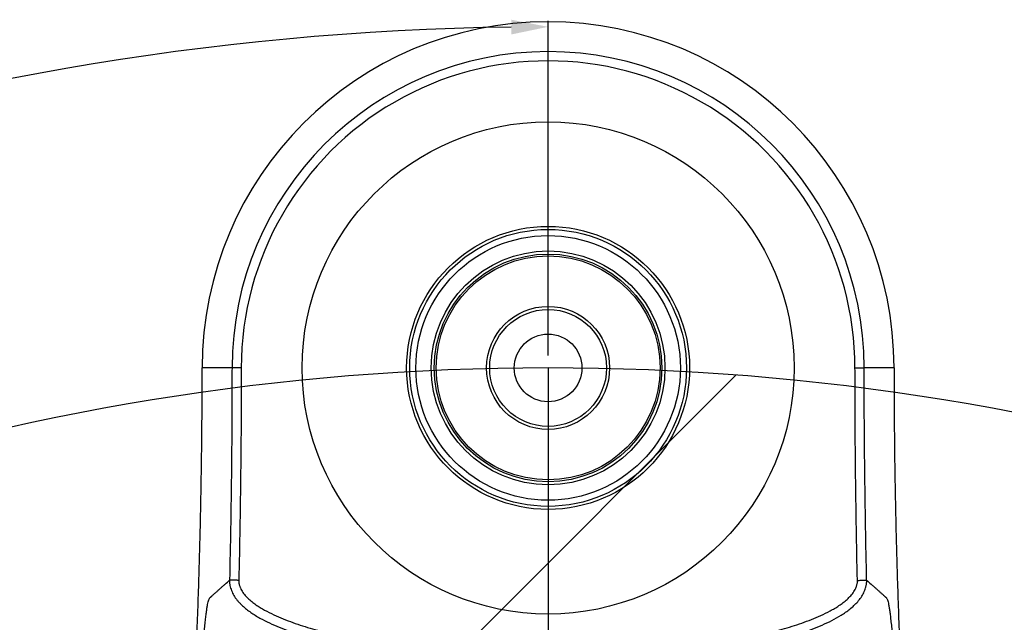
# Model space of a CAD drawing. Header units: millimetres. Extents: x 16 to 3344, y 34 to 2360.
# Tile 67 of 101: x 1954 to 2114, y 1999 to 2096. Entities that reach past the tile are written whole.
import ezdxf

# ---------------------------------------------------------------- set-up
doc = ezdxf.new("R2010")
doc.units = ezdxf.units.MM
doc.header["$LTSCALE"] = 185.02
doc.header["$PDMODE"] = 3
doc.header["$PDSIZE"] = 0.3
doc.linetypes.add('CENTER', pattern=[0.6, 0.375, -0.075, 0.075, -0.075])
doc.layers.get('0').update_dxf_attribs({"linetype": 'CONTINUOUS'})
doc.layers.get('Defpoints').update_dxf_attribs({"linetype": 'CONTINUOUS'})
for name, color, linetype in [('BALLSCREW_PBL33', 7, 'CONTINUOUS'), ('DEFAULT_1', 7, 'CENTER'), ('new_view_7_VBL27', 7, 'CONTINUOUS'), ('TOP_ASM_PBL30', 7, 'CONTINUOUS')]:
    doc.layers.add(name, color=color, linetype=linetype)
doc.styles.get("Standard").update_dxf_attribs({"font": 'malgun.ttf'})
doc.dimstyles.new('DIMSTYLE_4', dxfattribs={"dimtxt": 16, "dimasz": 6, "dimexe": 1, "dimexo": 0.5, "dimgap": 4, "dimtad": 1, "dimdec": 1, "dimdsep": 46, "dimtxsty": 'Standard', "dimblk": '_FILLED', "dimblk1": '_FILLED', "dimblk2": '_FILLED', "dimcen": 0.09, "dimclrt": 134, "dimazin": 2, "dimtp": 0.5, "dimtm": 0.5, "dimtfac": 1, "dimtdec": 65535, "dimtofl": 0, "dimtmove": 0, "dimatfit": 3, "dimldrblk": '_FILLED', "dimfxl": 1, "dimtolj": 1, "dimarcsym": 0})

# ---------------------------------------------------------------- blocks, each defined once
blk = doc.blocks.new('_FILLED')
at = {"color": 0, "linetype": 'ByBlock'}
blk.add_solid([(0, 0), (-1, 0.2), (-1, -0.2)], dxfattribs=at)
blk = doc.blocks.new('*D7')
at = {"color": 0, "lineweight": -2, "transparency": 16777216}
for p, q in [((2040, 2041.91), (2040, 2096.33)), ((1809.42, 1310.61), (1778.21, 1266.03))]:
    blk.add_line(p, q, dxfattribs=at)
blk.add_arc((2040, 1639.91), 455.42, 90.7549, 234.2451, dxfattribs=at)
at = {"layer": 'Defpoints', "color": 0, "transparency": 16777216}
for p in [(2040, 2041.41), (2040, 2036.86), (1699.79, 1942.67), (1812.32, 1314.75), (1809.71, 1311.02)]:
    blk.add_point(p, dxfattribs=at)
at = {"color": 0, "lineweight": -2, "transparency": 16777216, "xscale": 6, "yscale": 6, "zscale": 6}
for p, rotation in [((2040, 2095.33), 0.3774296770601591), ((1778.78, 1266.85), 324.6225703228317)]:
    blk.add_blockref('_FILLED', p, dxfattribs=dict(at, rotation=rotation))
at = {"color": 134, "transparency": 16777216, "insert": (1581.5, 1784.47), "char_height": 16, "width": 47.4667, "attachment_point": 2, "rotation": 72.5, "line_spacing_factor": 0.9}
blk.add_mtext('\\A1;145°', dxfattribs=at)
blk = doc.blocks.new('TOP_ASM_PBL30', base_point=(2057.58, 1948.59))
at = {"layer": 'TOP_ASM_PBL30', "color": 7}
for p, q in [((2006.19, 2084.21), (2001.34, 2084.21)), ((2113.82, 2084.21), (2108.97, 2084.21))]:
    blk.add_line(p, q, dxfattribs=at)
for radius, start, end in [(56.24, 0, 180), (51.39, 0, 180), (49.89, 359.9858, 180.0142)]:
    blk.add_arc((2057.58, 2084.21), radius, start, end, dxfattribs=at)
for points, knots in [([(1998.46, 2003.48), (1998.56, 2005), (1998.77, 2008.07), (1999.17, 2014.33), (1999.64, 2022.35), (2000.14, 2032.2), (2000.49, 2040.57), (2000.73, 2047.38), (2000.89, 2052.56), (2001.03, 2057.77), (2001.12, 2062.14), (2001.18, 2065.65), (2001.22, 2068.29), (2001.26, 2070.94), (2001.29, 2073.59), (2001.31, 2076.24), (2001.33, 2078.45), (2001.33, 2080.22), (2001.32, 2082), (2001.32, 2083.33), (2001.34, 2084.21)], [0, 0, 0, 0, 0.056591, 0.114304, 0.232825, 0.355003, 0.48026, 0.543858, 0.608002, 0.672615, 0.73762, 0.770245, 0.802939, 0.835693, 0.868495, 0.901337, 0.934208, 0.950652, 0.967099, 1, 1, 1, 1]), ([(2006.19, 2084.21), (2006.16, 2082.77), (2006.18, 2080.62), (2006.18, 2077.75), (2006.16, 2074.87), (2006.13, 2071.28), (2006.09, 2066.97), (2006.03, 2062.66), (2005.94, 2056.91), (2005.85, 2052.6), (2005.79, 2049.73)], [0, 0, 0, 0, 0.124998, 0.187498, 0.249999, 0.374999, 0.499999, 0.624999, 0.75, 1, 1, 1, 1]), ([(2007.69, 2084.2), (2007.59, 2084.2), (2007.4, 2084.2), (2007.13, 2084.21), (2006.88, 2084.21), (2006.69, 2084.21), (2006.55, 2084.21), (2006.46, 2084.22), (2006.38, 2084.22), (2006.32, 2084.22), (2006.27, 2084.22), (2006.23, 2084.22), (2006.2, 2084.22), (2006.19, 2084.21), (2006.19, 2084.21)], [0, 0, 0, 0, 0.190813, 0.374613, 0.544649, 0.694672, 0.760421, 0.819168, 0.870371, 0.913559, 0.948334, 0.974376, 0.991451, 1, 1, 1, 1]), ([(2007.69, 2084.2), (2007.66, 2082.76), (2007.68, 2080.6), (2007.68, 2077.73), (2007.66, 2075.57), (2007.65, 2073.41), (2007.62, 2070.53), (2007.59, 2066.94), (2007.53, 2062.62), (2007.44, 2056.87), (2007.35, 2052.56), (2007.29, 2049.68)], [0, 0, 0, 0, 0.124999, 0.187499, 0.249999, 0.312499, 0.374999, 0.499999, 0.625, 0.75, 1, 1, 1, 1]), ([(2107.47, 2084.2), (2107.66, 2084.2), (2107.93, 2084.2), (2108.28, 2084.2), (2108.5, 2084.2), (2108.69, 2084.21), (2108.83, 2084.21), (2108.92, 2084.21), (2108.96, 2084.21), (2108.97, 2084.21)], [0, 0, 0, 0, 0.374827, 0.544958, 0.695064, 0.819631, 0.914082, 0.974949, 1, 1, 1, 1]), ([(2107.87, 2049.68), (2107.8, 2052.56), (2107.72, 2056.87), (2107.63, 2062.62), (2107.57, 2066.94), (2107.53, 2071.25), (2107.5, 2074.85), (2107.48, 2077.73), (2107.48, 2080.6), (2107.5, 2082.76), (2107.47, 2084.2)], [0, 0, 0, 0, 0.25, 0.375, 0.500001, 0.625001, 0.750001, 0.812501, 0.875001, 1, 1, 1, 1]), ([(2109.37, 2049.73), (2109.3, 2052.6), (2109.22, 2056.91), (2109.13, 2062.66), (2109.07, 2066.97), (2109.03, 2071.28), (2109, 2074.87), (2108.98, 2077.75), (2108.97, 2080.62), (2108.99, 2082.77), (2108.97, 2084.21)], [0, 0, 0, 0, 0.25, 0.375001, 0.500001, 0.625001, 0.750002, 0.812502, 0.875002, 1, 1, 1, 1]), ([(2113.82, 2084.21), (2113.84, 2083.33), (2113.84, 2082), (2113.83, 2080.22), (2113.83, 2078.45), (2113.85, 2076.24), (2113.87, 2073.59), (2113.9, 2070.94), (2113.93, 2068.29), (2113.97, 2065.65), (2114.04, 2062.14), (2114.13, 2057.77), (2114.27, 2052.56), (2114.43, 2047.38), (2114.67, 2040.57), (2115.02, 2032.2), (2115.51, 2022.35), (2115.98, 2014.33), (2116.39, 2008.07), (2116.59, 2005), (2116.7, 2003.48)], [0, 0, 0, 0, 0.032901, 0.049348, 0.065792, 0.098663, 0.131505, 0.164307, 0.197061, 0.229755, 0.26238, 0.327385, 0.391998, 0.456142, 0.51974, 0.644997, 0.767175, 0.885696, 0.943409, 1, 1, 1, 1]), ([(1999.33, 2003.3), (1999.42, 2004.91), (1999.6, 2008.1), (1999.95, 2014.33), (2000.29, 2020.4), (2000.63, 2026.25), (2000.88, 2030.3), (2001.11, 2034.03), (2001.34, 2037.35), (2001.54, 2039.83), (2001.69, 2041.55), (2001.8, 2042.65), (2001.9, 2043.61), (2002.01, 2044.44), (2002.11, 2045.14), (2002.2, 2045.71), (2002.3, 2046.16), (2002.39, 2046.49), (2002.48, 2046.72), (2002.58, 2046.85), (2002.68, 2046.94), (2002.77, 2047.02), (2002.86, 2047.1), (2002.97, 2047.21), (2003.12, 2047.34), (2003.3, 2047.5), (2003.48, 2047.66), (2003.72, 2047.87), (2004.01, 2048.14), (2004.37, 2048.45), (2004.72, 2048.77), (2005.2, 2049.2), (2005.55, 2049.52), (2005.79, 2049.73)], [0, 0, 0, 0, 0.100603, 0.199506, 0.390019, 0.480073, 0.565165, 0.643677, 0.713535, 0.773103, 0.798785, 0.821679, 0.841766, 0.859158, 0.873832, 0.88584, 0.895453, 0.902648, 0.907349, 0.910447, 0.913012, 0.915477, 0.917965, 0.920451, 0.925425, 0.930398, 0.935371, 0.940344, 0.950289, 0.960234, 0.970177, 0.980119, 1, 1, 1, 1]), ([(2005.79, 2049.73), (2005.78, 2049.59), (2005.78, 2049.37), (2005.81, 2049.08), (2005.87, 2048.8), (2005.96, 2048.44), (2006.1, 2048.03), (2006.27, 2047.63), (2006.48, 2047.24), (2006.71, 2046.87), (2006.97, 2046.52), (2007.26, 2046.19), (2007.66, 2045.77), (2008.19, 2045.27), (2008.88, 2044.73), (2009.59, 2044.23), (2010.34, 2043.78), (2011.36, 2043.21), (2012.67, 2042.57), (2014.28, 2041.9), (2016.46, 2041.09), (2019.25, 2040.23), (2022.63, 2039.37), (2026.06, 2038.67), (2029.51, 2038.11), (2032.97, 2037.67), (2035.87, 2037.38), (2038.19, 2037.17), (2040.51, 2036.98), (2043.42, 2036.76), (2046.9, 2036.55), (2051.56, 2036.34), (2057.38, 2036.22), (2063.2, 2036.33), (2067.86, 2036.53), (2071.35, 2036.74), (2074.83, 2036.99), (2078.31, 2037.29), (2081.79, 2037.63), (2085.26, 2038.05), (2088.71, 2038.6), (2092.14, 2039.28), (2095.53, 2040.13), (2098.32, 2040.97), (2100.51, 2041.75), (2102.13, 2042.41), (2103.71, 2043.15), (2104.98, 2043.86), (2105.96, 2044.5), (2106.66, 2045.02), (2107.32, 2045.59), (2107.93, 2046.21), (2108.48, 2046.9), (2108.85, 2047.53), (2109.07, 2048.07), (2109.18, 2048.41), (2109.26, 2048.69), (2109.31, 2048.91), (2109.35, 2049.12), (2109.37, 2049.27), (2109.37, 2049.34)], [0, 0, 0, 0, 0.00386, 0.005808, 0.007761, 0.011665, 0.015567, 0.019471, 0.023377, 0.027283, 0.031189, 0.035096, 0.039002, 0.046814, 0.054627, 0.06244, 0.070253, 0.078066, 0.093692, 0.109318, 0.124945, 0.156196, 0.187448, 0.2187, 0.249954, 0.281207, 0.312461, 0.328088, 0.343715, 0.37497, 0.406224, 0.437478, 0.499984, 0.562489, 0.593743, 0.624998, 0.656252, 0.687506, 0.718761, 0.750015, 0.781268, 0.812521, 0.843773, 0.875024, 0.890651, 0.906278, 0.921903, 0.937527, 0.94534, 0.953153, 0.960965, 0.968776, 0.976585, 0.98439, 0.988294, 0.992196, 0.994149, 0.996102, 0.998054, 1, 1, 1, 1]), ([(2007.29, 2049.68), (2007.19, 2049.69), (2007, 2049.69), (2006.73, 2049.7), (2006.48, 2049.71), (2006.29, 2049.72), (2006.15, 2049.73), (2006.06, 2049.73), (2005.99, 2049.73), (2005.92, 2049.73), (2005.88, 2049.74), (2005.85, 2049.74), (2005.83, 2049.73), (2005.81, 2049.73), (2005.8, 2049.73), (2005.79, 2049.73), (2005.79, 2049.74), (2005.79, 2049.74)], [0, 0, 0, 0, 0.19087, 0.374709, 0.544747, 0.69472, 0.760421, 0.819103, 0.870227, 0.913321, 0.947992, 0.962071, 0.973934, 0.983559, 0.991006, 0.996045, 1, 1, 1, 1]), ([(2007.29, 2049.68), (2007.29, 2049.65), (2007.28, 2049.58), (2007.28, 2049.47), (2007.28, 2049.37), (2007.3, 2049.26), (2007.32, 2049.16), (2007.36, 2049.03), (2007.4, 2048.86), (2007.47, 2048.66), (2007.57, 2048.4), (2007.72, 2048.08), (2007.94, 2047.73), (2008.2, 2047.4), (2008.47, 2047.08), (2008.86, 2046.69), (2009.39, 2046.23), (2010.06, 2045.72), (2010.76, 2045.27), (2011.73, 2044.71), (2012.97, 2044.08), (2014.51, 2043.42), (2016.08, 2042.83), (2017.66, 2042.29), (2019.27, 2041.81), (2021.42, 2041.22), (2024.13, 2040.57), (2027.42, 2039.95), (2030.73, 2039.45), (2034.06, 2039.06), (2037.39, 2038.74), (2040.73, 2038.46), (2044.06, 2038.22), (2047.41, 2038.03), (2051.87, 2037.83), (2057.44, 2037.72), (2064.14, 2037.84), (2069.71, 2038.13), (2074.16, 2038.44), (2077.5, 2038.72), (2080.83, 2039.03), (2084.16, 2039.42), (2087.47, 2039.91), (2090.76, 2040.52), (2093.48, 2041.15), (2095.63, 2041.73), (2097.24, 2042.21), (2098.83, 2042.74), (2100.4, 2043.32), (2101.94, 2043.97), (2103.19, 2044.58), (2104.16, 2045.13), (2104.87, 2045.57), (2105.56, 2046.06), (2106.09, 2046.5), (2106.5, 2046.89), (2106.79, 2047.19), (2107.06, 2047.51), (2107.3, 2047.85), (2107.51, 2048.22), (2107.65, 2048.54), (2107.74, 2048.8), (2107.8, 2049), (2107.85, 2049.2), (2107.87, 2049.34), (2107.88, 2049.41)], [0, 0, 0, 0, 0.000977, 0.001953, 0.002929, 0.003906, 0.004882, 0.005859, 0.007812, 0.009765, 0.011718, 0.015623, 0.019527, 0.023433, 0.027339, 0.031245, 0.039056, 0.046868, 0.05468, 0.062493, 0.078116, 0.093741, 0.109366, 0.124991, 0.140617, 0.156243, 0.187492, 0.218742, 0.249992, 0.281243, 0.312495, 0.343746, 0.374997, 0.406249, 0.437501, 0.500001, 0.562502, 0.625003, 0.656254, 0.687506, 0.718757, 0.750008, 0.781259, 0.812508, 0.843758, 0.859384, 0.875009, 0.890635, 0.90626, 0.921885, 0.937508, 0.945321, 0.953133, 0.960945, 0.968756, 0.972663, 0.976569, 0.980475, 0.984381, 0.988285, 0.99219, 0.994143, 0.996096, 0.998049, 1, 1, 1, 1]), ([(2107.87, 2049.68), (2107.97, 2049.68), (2108.15, 2049.69), (2108.42, 2049.7), (2108.68, 2049.7), (2108.87, 2049.71), (2109.01, 2049.71), (2109.09, 2049.71), (2109.17, 2049.72), (2109.24, 2049.72), (2109.28, 2049.72), (2109.31, 2049.72), (2109.33, 2049.72), (2109.34, 2049.72), (2109.36, 2049.73), (2109.36, 2049.73), (2109.37, 2049.73), (2109.37, 2049.72)], [0, 0, 0, 0, 0.190668, 0.374328, 0.544232, 0.694133, 0.759827, 0.818523, 0.869682, 0.912835, 0.947586, 0.961713, 0.97363, 0.983312, 0.990817, 0.995928, 1, 1, 1, 1]), ([(2109.37, 2049.73), (2109.61, 2049.52), (2109.96, 2049.2), (2110.43, 2048.77), (2110.79, 2048.45), (2111.15, 2048.14), (2111.44, 2047.87), (2111.68, 2047.66), (2111.86, 2047.5), (2112.01, 2047.37), (2112.12, 2047.26), (2112.21, 2047.18), (2112.3, 2047.1), (2112.39, 2047.02), (2112.48, 2046.94), (2112.58, 2046.85), (2112.68, 2046.72), (2112.77, 2046.49), (2112.86, 2046.16), (2112.95, 2045.71), (2113.05, 2045.14), (2113.15, 2044.44), (2113.25, 2043.61), (2113.36, 2042.65), (2113.47, 2041.55), (2113.62, 2039.83), (2113.82, 2037.35), (2114.05, 2034.03), (2114.28, 2030.3), (2114.53, 2026.25), (2114.86, 2020.4), (2115.21, 2014.33), (2115.56, 2008.1), (2115.74, 2004.91), (2115.83, 2003.3)], [0, 0, 0, 0, 0.019881, 0.029823, 0.039766, 0.04971, 0.059655, 0.064628, 0.069601, 0.074575, 0.077062, 0.079546, 0.082035, 0.084531, 0.08698, 0.089519, 0.092636, 0.097392, 0.104545, 0.114129, 0.126204, 0.140853, 0.158222, 0.178335, 0.201221, 0.226909, 0.286468, 0.356324, 0.434839, 0.519926, 0.609982, 0.800495, 0.899399, 1, 1, 1, 1]), ([(2109.37, 2049.34), (2109.37, 2049.37), (2109.38, 2049.5), (2109.37, 2049.63), (2109.37, 2049.73)], [0, 0, 0, 0, 0.250973, 1, 1, 1, 1])]:
    blk.add_open_spline(points, degree=3, knots=knots, dxfattribs=at)
blk.add_open_spline([(2107.88, 2049.41), (2107.88, 2049.5), (2107.87, 2049.59), (2107.87, 2049.68)], degree=3, dxfattribs=at)
blk = doc.blocks.new('BALLSCREW_PBL33', base_point=(2057.58, 2084.21))
at = {"layer": 'BALLSCREW_PBL33', "color": 7}
for radius in [40, 23, 22.5, 21.5, 19, 18.5, 18.2, 10, 9.5, 5.5]:
    blk.add_circle((2057.58, 2084.21), radius, dxfattribs=at)
blk = doc.blocks.new('NEW_VIEW_7_VBL27', base_point=(2057.58, 1822.56))
at = {"layer": 'BALLSCREW_PBL33'}
blk.add_blockref('BALLSCREW_PBL33', (2057.58, 2084.21), dxfattribs=at)
at = {"layer": 'TOP_ASM_PBL30'}
blk.add_blockref('TOP_ASM_PBL30', (2057.58, 1948.59), dxfattribs=at)

msp = doc.modelspace()

# ---------------------------------------------------------------- linework, layer by layer
at = {"color": 134, "linetype": 'Continuous'}
msp.add_line((1641.168, 1609.364), (2070.546, 2038.742), dxfattribs=at)
at = {"color": 7}
msp.add_arc((2040, 1639.91), 400, 305, 235, dxfattribs=at)
at = {"layer": 'DEFAULT_1', "color": 1}
msp.add_line((2040, 2039.91), (2040, 1639.91), dxfattribs=at)

# ---------------------------------------------------------------- block references
at = {"layer": 'new_view_7_VBL27'}
msp.add_blockref('NEW_VIEW_7_VBL27', (2040, 1778.26), dxfattribs=at)

# ---------------------------------------------------------------- dimensions: what is measured, and where the dimension line sits
at = {"color": 134}
dim = msp.add_angular_dim_2l(base=(1699.791, 1942.671), line1=((2040, 2036.856), (2040, 2041.41)), line2=((1812.321, 1314.751), (1809.709, 1311.02)), dimstyle='DIMSTYLE_4', dxfattribs=at)
dim.commit()
dim.dimension.update_dxf_attribs({"geometry": '*D7', "text_midpoint": (1605.659, 1776.857), "dimtype": 162})

doc.saveas('drawing.dxf')
